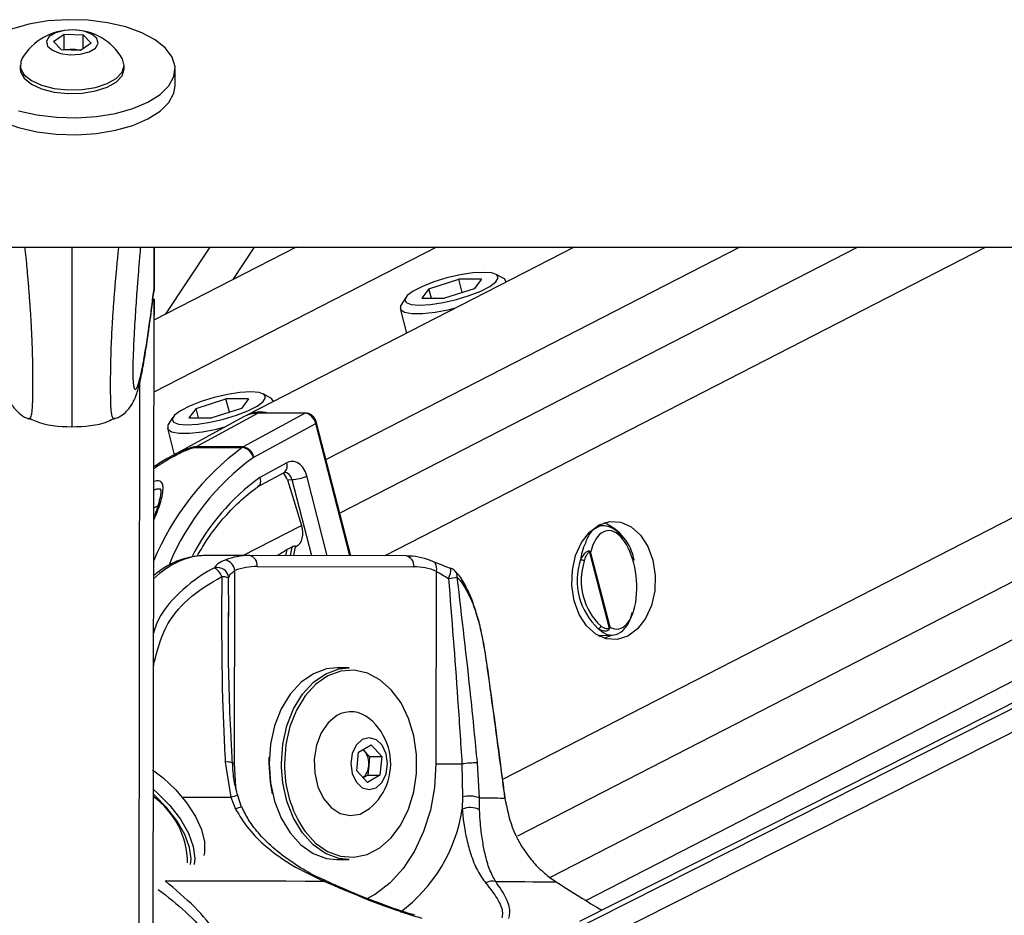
# Model space of a CAD drawing. Header units: millimetres. Extents: x 20 to 19939, y 40 to 15016.
# Tile 86 of 106: x 15630 to 15810, y 6102 to 6266. Entities that reach past the tile are written whole.
import ezdxf

# ---------------------------------------------------------------- set-up
doc = ezdxf.new("R2010")
doc.units = ezdxf.units.MM
doc.header["$LTSCALE"] = 2

msp = doc.modelspace()

# ---------------------------------------------------------------- linework, layer by layer
at = {"color": 7, "linetype": 'Continuous', "lineweight": 25}
for p, q in [((15635.99, 6261.95), (15637.96, 6263.31)), ((15637.96, 6263.31), (15641.41, 6263.17)), ((15637.96, 6260.56), (15637.96, 6263.31)), ((15641.41, 6263.17), (15642.89, 6261.67)), ((15641.41, 6260.65), (15641.41, 6263.17)), ((15637.47, 6260.45), (15635.99, 6261.95)), ((15637.77, 6260.44), (15637.96, 6260.56)), ((15637.96, 6260.56), (15639.68, 6260.5)), ((15642.89, 6261.67), (15640.92, 6260.31)), ((15640.92, 6260.31), (15637.47, 6260.45)), ((15639.68, 6260.5), (15641.1, 6260.44)), ((15629.93, 6257.66), (15629.93, 6256.99)), ((15648.93, 6256.96), (15648.93, 6257.63)), ((15658.23, 6253.88), (15658.23, 6256.95)), ((13101.28, 6224.41), (15641.18, 6224.41)), ((15641.18, 6224.41), (18181.08, 6224.41)), ((15680.35, 6224.41), (15654.37, 6211.06)), ((15654.38, 6216.5), (15654.39, 6224.41)), ((15654.38, 6216.5), (15654.39, 6224.41)), ((15654.38, 6218.73), (15654.39, 6224.41)), ((15654.39, 6224.41), (15654.38, 6216.5)), ((15654.38, 6216.83), (15654.39, 6224.41)), ((15654.38, 6218.32), (15654.39, 6224.41)), ((15664.6, 6224.41), (15656.39, 6212.1)), ((15668.82, 6218.48), (15672.77, 6224.41)), ((15731.15, 6224.41), (15671.37, 6193.69)), ((15976.35, 6224.41), (15732.15, 6101.14)), ((15733.29, 6105.02), (15965.62, 6224.41)), ((15718.27, 6218.64), (15716.88, 6219.41)), ((15654.38, 6216.82), (15654.38, 6218.32)), ((15704.6, 6216.78), (15710.06, 6218.51)), ((15714.21, 6218.51), (15710.06, 6218.51)), ((15710.68, 6216.07), (15710.06, 6218.51)), ((15714.21, 6218.51), (15712.9, 6216.78)), ((15718.75, 6218.04), (15718.73, 6218.14)), ((15654.38, 6216.82), (15654.32, 6216.18)), ((15654.38, 6216.83), (15654.38, 6216.82)), ((15704.6, 6216.78), (15703.3, 6215.04)), ((15705.05, 6215.04), (15704.6, 6216.78)), ((15712.9, 6216.78), (15707.45, 6215.04)), ((15654.21, 6092.08), (15654.38, 6214.9)), ((15654.38, 6211.06), (15654.38, 6214.91)), ((15654.38, 6214.91), (15654.38, 6212.07)), ((15700.37, 6215.17), (15699.51, 6213.82)), ((15703.3, 6215.04), (15707.45, 6215.04)), ((15654.38, 6212.07), (15654.38, 6211.95)), ((15654.38, 6211.06), (15654.38, 6212.07)), ((15699.36, 6213.16), (15700.51, 6208.66)), ((15662.07, 6194.92), (15667.52, 6196.66)), ((15671.67, 6196.66), (15667.52, 6196.66)), ((15668.15, 6194.21), (15667.52, 6196.66)), ((15671.67, 6196.66), (15670.37, 6194.92)), ((15675.74, 6196.78), (15674.34, 6197.55)), ((15676.22, 6196.18), (15676.19, 6196.28)), ((15662.07, 6194.92), (15660.77, 6193.18)), ((15662, 6187.88), (15673.34, 6194.02)), ((15662.51, 6193.18), (15662.07, 6194.92)), ((15670.37, 6194.92), (15664.92, 6193.18)), ((15682.02, 6194.02), (15670.68, 6187.88)), ((15682.02, 6194.02), (15673.34, 6194.02)), ((15682.17, 6194.06), (15673.49, 6194.06)), ((15657.83, 6193.31), (15656.98, 6191.96)), ((15670.87, 6193.42), (15657.25, 6186.01)), ((15660.77, 6193.18), (15664.92, 6193.18)), ((15690.32, 6167.99), (15684.08, 6192.3)), ((15656.82, 6191.3), (15658.07, 6186.46)), ((15672.6, 6186.01), (15683.92, 6192.15)), ((15661.83, 6187.77), (15670.51, 6187.77)), ((15670.68, 6187.88), (15662, 6187.88)), ((15673.31, 6180.57), (15678.16, 6183.19)), ((15678.62, 6184.95), (15673.72, 6182.29)), ((15678.76, 6181.88), (15679.57, 6181.9)), ((15678.76, 6181.88), (15681.34, 6173.55)), ((15736.64, 6173.48), (15735.52, 6173.51)), ((15679.59, 6169.56), (15678.71, 6169.11)), ((15679.9, 6168.01), (15680.24, 6169.69)), ((15680.23, 6169.64), (15680.39, 6169.72)), ((15671.81, 6168.04), (15664.02, 6168.04)), ((15700.45, 6167.96), (15671.81, 6168.04)), ((15733.96, 6168.67), (15737.54, 6154.74)), ((15737.7, 6154.92), (15734.16, 6168.7)), ((15669.11, 6130.05), (15669.15, 6165.28)), ((15673.22, 6166.04), (15701.86, 6165.96)), ((15705.92, 6165.18), (15705.87, 6129.95)), ((15668.05, 6156.89), (15668.04, 6157.65)), ((15735.52, 6153.43), (15738.08, 6153.49)), ((15735.74, 6153.31), (15736, 6153.44)), ((15690.04, 6147.5), (15687.77, 6147.5)), ((15690.36, 6139.5), (15690.32, 6139.5)), ((15691.77, 6132.11), (15694.04, 6133.43)), ((15694.04, 6133.43), (15695.98, 6131.31)), ((15675.4, 6130.03), (15675.43, 6131.17)), ((15691.45, 6128.68), (15691.77, 6132.11)), ((15692.8, 6132.37), (15692.58, 6132.58)), ((15692.6, 6132.59), (15692.8, 6132.37)), ((15692.8, 6132.37), (15693.77, 6131.31)), ((15693.77, 6131.31), (15693.61, 6129.6)), ((15693.77, 6131.31), (15695.98, 6131.31)), ((15695.98, 6131.31), (15695.65, 6127.88)), ((15667.39, 6130.28), (15668.42, 6123.87)), ((15693.61, 6129.6), (15693.45, 6127.88)), ((15710.64, 6129.94), (15710.76, 6123.93)), ((15713.83, 6123.75), (15713.47, 6130.15)), ((15693.39, 6126.56), (15691.45, 6128.68)), ((15693.45, 6127.88), (15692.62, 6127.4)), ((15695.65, 6127.88), (15693.39, 6126.56)), ((15693.45, 6127.88), (15695.65, 6127.88)), ((15668.42, 6123.87), (15669.28, 6121.68)), ((15669.62, 6124.17), (15669.62, 6124.17)), ((15670.38, 6122.08), (15669.67, 6124.18)), ((15710.76, 6123.93), (15710.7, 6121.68)), ((15713.87, 6121.56), (15713.83, 6123.75)), ((15690.32, 6120.5), (15690.36, 6120.5)), ((15687.77, 6112.5), (15690.04, 6112.5)), ((15726.73, 6109.18), (15727.85, 6108.4))]:
    msp.add_line(p, q, dxfattribs=at)
at = {"color": 8, "linetype": 'Continuous', "lineweight": 25}
for p, q in [((15706.02, 6224.41), (15654.36, 6197.86)), ((15654.38, 6216.5), (15654.39, 6224.41)), ((15654.38, 6216.5), (15654.39, 6224.41)), ((15654.38, 6216.5), (15654.39, 6224.41)), ((15761.39, 6224.41), (15685.81, 6185.57)), ((15783, 6224.41), (15688.33, 6175.76)), ((15806.38, 6224.41), (15696.55, 6167.97)), ((15907.47, 6224.41), (15718.06, 6127.08)), ((15930.3, 6224.41), (15720.78, 6116.74)), ((15950.9, 6224.41), (15726.75, 6109.22)), ((15728.28, 6093.93), (15986.78, 6224.41)), ((15728.94, 6098.56), (15978.26, 6224.41)), ((15654.17, 6058.46), (15654.38, 6214.9)), ((15654.38, 6211.06), (15654.38, 6214.91)), ((15654.38, 6212.07), (15654.38, 6214.91)), ((15654.38, 6211.66), (15654.38, 6212.07)), ((15654.38, 6211.68), (15654.38, 6211.66)), ((15654.38, 6211.06), (15654.38, 6211.66)), ((15651.59, 6053.65), (15651.79, 6199.75)), ((15690.13, 6167.99), (15683.92, 6192.15)), ((15679.57, 6181.9), (15683.14, 6168.01)), ((15686.04, 6168), (15682.29, 6182.58)), ((15654.33, 6176.73), (15655.07, 6177.1)), ((15670.6, 6168.04), (15681.34, 6173.55)), ((15678.49, 6168.02), (15678.71, 6169.11)), ((15679.59, 6169.56), (15679.27, 6168.02)), ((15668.04, 6157.65), (15668.02, 6163.95)), ((15654.42, 6148.53), (15654.29, 6148.55)), ((15654.29, 6147.61), (15654.42, 6148.53)), ((15677.67, 6129.31), (15677.66, 6130.03))]:
    msp.add_line(p, q, dxfattribs=at)
at = {"color": 7, "linetype": 'Continuous', "lineweight": 25, "flags": 128}
for points in [[(15629.65, 6249.32), (15632.97, 6248.55), (15636.54, 6248.11), (15640.22, 6248.01), (15643.87, 6248.25), (15647.35, 6248.82), (15650.52, 6249.72), (15653.27, 6250.88), (15655.49, 6252.29), (15657.09, 6253.87), (15658.01, 6255.57), (15658.22, 6257.33), (15657.7, 6259.07), (15656.49, 6260.74), (15654.62, 6262.26), (15652.16, 6263.57), (15649.22, 6264.63), (15645.9, 6265.4), (15642.33, 6265.84), (15638.65, 6265.95), (15635, 6265.71), (15631.52, 6265.13), (15628.35, 6264.24)], [(15639.05, 6259.55), (15640.89, 6259.65), (15642.51, 6260.08), (15643.66, 6260.77), (15644.17, 6261.62), (15643.96, 6262.5), (15643.06, 6263.27), (15641.61, 6263.82), (15639.83, 6264.07), (15637.99, 6263.97), (15636.37, 6263.54), (15635.22, 6262.85), (15634.71, 6262), (15634.92, 6261.12), (15635.82, 6260.35), (15637.27, 6259.79), (15639.05, 6259.55)], [(15630.3, 6258.89), (15630.04, 6258.33), (15630.01, 6257.1), (15630.67, 6255.9), (15631.98, 6254.84), (15633.85, 6253.98), (15636.13, 6253.39), (15638.65, 6253.12)], [(15638.65, 6253.12), (15641.24, 6253.19), (15643.69, 6253.58), (15645.82, 6254.28), (15647.48, 6255.23), (15648.55, 6256.35), (15648.93, 6257.57), (15648.62, 6258.8), (15648.58, 6258.87)], [(15629.93, 6256.99), (15630.01, 6256.43), (15630.67, 6255.24), (15631.98, 6254.17), (15633.85, 6253.31), (15636.13, 6252.73), (15638.65, 6252.46)], [(15638.65, 6252.46), (15641.24, 6252.52), (15643.69, 6252.92), (15645.82, 6253.61), (15647.48, 6254.56), (15648.55, 6255.68), (15648.93, 6256.9), (15648.93, 6256.96)], [(15621.16, 6251.8), (15622.38, 6250.14), (15624.25, 6248.62), (15626.7, 6247.31), (15629.65, 6246.25), (15632.97, 6245.48), (15636.53, 6245.03), (15640.21, 6244.93), (15643.86, 6245.17), (15647.34, 6245.75), (15650.52, 6246.64), (15653.27, 6247.81), (15655.48, 6249.21), (15657.08, 6250.8), (15658.01, 6252.5), (15658.23, 6253.88)], [(15714.6, 6219.78), (15712.61, 6219.66), (15710.31, 6219.31), (15707.88, 6218.75), (15705.52, 6218.03), (15703.43, 6217.21), (15701.76, 6216.35), (15700.66, 6215.53), (15700.22, 6214.81), (15700.47, 6214.25), (15701.39, 6213.89), (15702.9, 6213.77), (15704.89, 6213.89), (15707.2, 6214.25), (15709.63, 6214.81), (15711.98, 6215.53), (15714.08, 6216.35), (15715.74, 6217.21), (15716.84, 6218.03), (15717.29, 6218.75), (15717.04, 6219.31), (15716.12, 6219.66), (15714.6, 6219.78)], [(15718.75, 6218.03), (15718.4, 6218.57), (15718.27, 6218.64)], [(15699.51, 6213.82), (15699.43, 6213.68), (15699.43, 6213), (15700.13, 6212.52), (15701.5, 6212.27), (15703.42, 6212.27), (15705.76, 6212.52), (15708.35, 6213), (15709.47, 6213.27)], [(15672.07, 6197.93), (15670.08, 6197.8), (15667.78, 6197.45), (15665.35, 6196.89), (15662.99, 6196.17), (15660.89, 6195.35), (15659.23, 6194.49), (15658.13, 6193.67), (15657.69, 6192.95), (15657.94, 6192.39), (15658.85, 6192.04), (15660.37, 6191.91), (15662.36, 6192.04), (15664.66, 6192.39), (15667.09, 6192.95), (15669.45, 6193.67), (15671.55, 6194.49), (15673.21, 6195.35), (15674.31, 6196.17), (15674.75, 6196.89), (15674.5, 6197.45), (15673.58, 6197.8), (15672.07, 6197.93)], [(15676.21, 6196.18), (15675.86, 6196.71), (15675.74, 6196.78)], [(15673.49, 6194.06), (15673.42, 6194.05), (15673.34, 6194.02)], [(15656.98, 6191.96), (15656.9, 6191.82), (15656.89, 6191.14), (15657.6, 6190.66), (15658.96, 6190.41), (15660.89, 6190.41), (15663.23, 6190.66), (15665.82, 6191.14), (15667.39, 6191.53)], [(15740.94, 6153.32), (15739, 6152.71), (15737.01, 6152.83), (15735.11, 6153.68), (15733.42, 6155.2), (15732.08, 6157.28), (15731.16, 6159.78), (15730.73, 6162.53), (15730.82, 6165.35), (15731.42, 6168.04), (15732.49, 6170.41), (15733.96, 6172.32), (15735.73, 6173.62), (15737.67, 6174.23), (15739.67, 6174.1), (15741.57, 6173.25), (15743.25, 6171.74), (15744.59, 6169.66), (15745.51, 6167.16), (15745.94, 6164.4), (15745.86, 6161.59), (15745.26, 6158.9), (15744.18, 6156.52), (15742.71, 6154.62), (15740.94, 6153.32)], [(15704.88, 6167.11), (15705.15, 6167.07), (15705.39, 6166.97), (15705.6, 6166.79), (15705.77, 6166.55), (15705.89, 6166.25), (15705.96, 6165.92), (15705.97, 6165.56), (15705.92, 6165.18)], [(15708.53, 6165.65), (15708.62, 6165.71), (15708.64, 6165.71)], [(15736.64, 6152.94), (15737.55, 6153.32), (15737.86, 6153.49)], [(15687.77, 6147.5), (15685.92, 6147.3), (15683.5, 6146.42), (15681.25, 6144.87), (15679.26, 6142.7), (15677.63, 6140.02), (15676.41, 6136.93), (15675.66, 6133.55), (15675.4, 6130.03)], [(15677.66, 6130.03), (15677.92, 6133.55), (15678.67, 6136.93), (15679.89, 6140.02), (15681.53, 6142.7), (15683.51, 6144.87), (15685.76, 6146.42), (15688.19, 6147.3), (15690.04, 6147.5)], [(15715.18, 6148.42), (15715.18, 6148.4), (15715.15, 6148.37)], [(15681.8, 6117.86), (15681.97, 6117.63), (15683.9, 6115.5), (15686.1, 6113.97), (15688.46, 6113.1), (15690.91, 6112.92), (15693.33, 6113.43), (15695.62, 6114.63), (15697.7, 6116.45), (15699.48, 6118.83), (15700.88, 6121.67), (15701.85, 6124.85), (15702.35, 6128.23), (15702.35, 6131.69), (15701.86, 6135.09), (15700.9, 6138.27), (15699.51, 6141.11), (15697.74, 6143.5), (15695.66, 6145.34), (15693.37, 6146.54), (15690.95, 6147.07), (15688.51, 6146.9), (15686.14, 6146.04), (15683.94, 6144.53), (15682, 6142.41), (15680.41, 6139.79), (15679.22, 6136.77), (15678.68, 6134.64)], [(15687.81, 6138.78), (15686.23, 6137.48), (15684.95, 6135.63), (15684.08, 6133.36), (15683.67, 6130.83), (15683.76, 6128.25), (15684.34, 6125.79), (15685.36, 6123.65), (15686.76, 6121.98), (15688.42, 6120.9), (15690.23, 6120.5), (15692.04, 6120.8), (15693.73, 6121.78)], [(15692.44, 6134.39), (15691.34, 6133.37), (15690.61, 6131.83), (15690.35, 6130.01), (15690.61, 6128.19), (15691.33, 6126.65), (15692.42, 6125.61), (15693.7, 6125.25), (15694.99, 6125.6), (15696.08, 6126.63), (15696.81, 6128.17), (15697.07, 6129.98), (15696.82, 6131.8), (15696.09, 6133.35), (15695.01, 6134.38), (15693.72, 6134.75), (15692.44, 6134.39)], [(15675.4, 6130.03), (15675.65, 6126.51), (15676.39, 6123.13), (15677.6, 6120.03), (15679.23, 6117.34), (15681.21, 6115.16), (15683.45, 6113.6), (15685.88, 6112.7), (15687.77, 6112.5)], [(15676.05, 6124.47), (15675.64, 6126.59), (15675.4, 6130.03)], [(15690.04, 6112.5), (15688.14, 6112.7), (15685.72, 6113.6), (15683.47, 6115.16), (15681.49, 6117.34), (15679.87, 6120.03), (15678.66, 6123.13), (15677.91, 6126.51), (15677.67, 6129.31)], [(15705.87, 6129.95), (15706.37, 6129.95), (15706.92, 6129.95), (15707.52, 6129.94), (15708.15, 6129.94), (15708.79, 6129.94), (15709.43, 6129.94), (15710.06, 6129.94), (15710.64, 6129.94)], [(15654.08, 6128.9), (15656.03, 6127.39), (15658.37, 6125.19), (15660.38, 6122.81), (15661.98, 6120.35), (15663.08, 6117.95), (15663.63, 6115.71), (15663.61, 6113.74), (15663.48, 6113.19)], [(15654.26, 6125.3), (15654.91, 6124.73), (15657.25, 6122.37), (15659.2, 6119.85), (15660.66, 6117.31), (15661.55, 6114.87), (15661.83, 6112.67), (15661.71, 6111.57)], [(15661.03, 6111.56), (15661.14, 6112.58), (15660.87, 6114.71), (15660.01, 6117.06), (15658.61, 6119.52), (15656.72, 6121.95), (15654.46, 6124.23), (15654.26, 6124.42)], [(15713.83, 6123.75), (15714.63, 6123.74), (15715.37, 6123.74), (15716.04, 6123.74), (15716.66, 6123.73), (15717.21, 6123.73), (15717.7, 6123.72), (15718.13, 6123.72), (15718.49, 6123.72)], [(15718.5, 6123.76), (15718.5, 6123.75), (15718.49, 6123.72)], [(15656.39, 6108.6), (15660.2, 6108.59), (15663.97, 6108.58), (15667.69, 6108.58), (15671.36, 6108.57), (15674.97, 6108.56), (15678.52, 6108.56), (15681.99, 6108.55), (15685.38, 6108.54)], [(15716.81, 6108.46), (15718.73, 6108.45), (15720.5, 6108.44), (15722.12, 6108.44), (15723.59, 6108.43), (15724.89, 6108.42), (15726.04, 6108.42), (15727.03, 6108.41), (15727.85, 6108.4)]]:
    msp.add_lwpolyline(points, dxfattribs=at)
at = {"color": 8, "linetype": 'Continuous', "lineweight": 25, "flags": 128}
for points in [[(15682.17, 6194.06), (15682.1, 6194.05), (15682.02, 6194.02)], [(15683.92, 6192.15), (15683.99, 6192.19), (15684.04, 6192.23), (15684.07, 6192.26), (15684.08, 6192.29), (15684.08, 6192.3)], [(15678.68, 6134.64), (15678.48, 6133.47), (15678.23, 6130.03)], [(15669.11, 6130.05), (15668.69, 6130.05), (15668.59, 6130.05)], [(15669.41, 6125.31), (15669.35, 6125.77), (15669.11, 6130.05)], [(15705.87, 6129.95), (15705.62, 6125.67), (15704.87, 6121.51), (15703.64, 6117.58), (15701.98, 6113.99), (15699.92, 6110.83), (15697.52, 6108.2), (15694.84, 6106.17), (15693.17, 6105.27)], [(15659.53, 6123.88), (15659.74, 6123.88), (15661.94, 6123.88), (15664.12, 6123.88), (15666.28, 6123.87), (15668.42, 6123.87)]]:
    msp.add_lwpolyline(points, dxfattribs=at)
at = {"color": 7, "linetype": 'Continuous', "lineweight": 25}
for centre, radius, start, end in [((15639.43, 6253.45), 10.63, 30.6339, 149.2121), ((15639.43, 6254.45), 6.05, 87.5608, 99.7319), ((15639.49, 6254.96), 5.54, 75.0934, 88.0291), ((15673.27, 6188.95), 5.07, 89.2963, 118.3399), ((15673.79, 6188.81), 5.45, 74.7363, 116.4013), ((15662.9, 6186.23), 1.87, 118.5043, 124.8415), ((15671.58, 6186.23), 1.87, 118.5043, 124.8415), ((15670.11, 6185.27), 2.53, 16.158, 81.0941), ((15670.29, 6185.55), 2.36, 11.2291, 80.3685), ((15672.9, 6185.46), 0.625, 118.5043, 124.8415), ((15679.27, 6188.86), 6.97, 272.5001, 295.705), ((15733.09, 6165.54), 9.17, 10.1567, 67.2384), ((15733.29, 6168.73), 0.674, 355.2542, 7.5523), ((15671.81, 6155.67), 12.36, 89.9857, 111.0192), ((15666.98, 6165.06), 2.18, 5.7207, 79.6482), ((15671.46, 6166.29), 1.78, 351.8505, 78.5756), ((15700.09, 6166.21), 1.78, 351.8505, 78.5756), ((15700.38, 6155.58), 12.38, 68.6881, 89.7013), ((15743.71, 6163.46), 12, 161.7039, 227.1174), ((15732.24, 6165.65), 1.58, 61.5475, 87.1861), ((15743.82, 6163.46), 11.4, 161.7039, 227.1174), ((15665.96, 6163.77), 2.07, 5.1199, 104.7112), ((15663.95, 6163.19), 2.98, 19.4265, 60.0376), ((15673.22, 6154.7), 11.33, 89.9857, 111.0192), ((15701.8, 6154.61), 11.35, 68.6881, 89.7013), ((15707.93, 6163.84), 2, 42.6622, 69.1582), ((15666.81, 6160.81), 3.36, 69.0052, 90.9364), ((15701.68, 6217.62), 54.17, 276.9114, 278.5979), ((15735.44, 6155.31), 0.652, 279.4895, 342.0394), ((15737.14, 6154.43), 0.507, 24.0611, 37.2238), ((15690.37, 6134.38), 5.1, 48.7896, 120.1962), ((15686.99, 6130), 10.63, 16.2024, 50.6107), ((15686.99, 6130), 10.63, 309.3893, 16.2024), ((15689.98, 6130.05), 3.66, 352.9607, 39.4442), ((15690.32, 6129.81), 3.29, 313.7084, 356.3779), ((15713.82, 6106.76), 23.4, 90.8419, 97.7958), ((15645.33, 6111.7), 15.19, 0.6052, 54.0222), ((15711.98, 6118.7), 5.38, 69.9456, 103.1645), ((15712.16, 6118.38), 3.61, 61.7708, 113.9553), ((15716.21, 6106.5), 2.05, 72.8063, 125.6823)]:
    msp.add_arc(centre, radius, start, end, dxfattribs=at)
at = {"color": 8, "linetype": 'Continuous', "lineweight": 25}
for centre, radius, start, end in [((15699.73, 6148.28), 49.13, 126.499, 157.5742), ((15700.24, 6148.3), 46.76, 126.3259, 157.0417), ((15677.22, 6184.38), 1.51, 308.3089, 22.2993), ((15698.35, 6148.59), 41.75, 126.1593, 152.6691), ((15704.39, 6165.73), 4.25, 333.7468, 359.8157), ((15708.26, 6164.18), 1.52, 355.3405, 41.2782), ((15667.8, 6127.55), 2.76, 71.2525, 98.4697), ((15699.32, 6129.61), 21.09, 178.8707, 213.8788), ((15672.91, 6108.22), 16.28, 101.6595, 106.0364), ((15671.21, 6118.08), 4.09, 101.882, 118.1755), ((15682.16, 6126.04), 28.87, 306.6902, 351.3032), ((15685.6, 6108.3), 0.331, 74.6347, 133.164)]:
    msp.add_arc(centre, radius, start, end, dxfattribs=at)
at = {"color": 7, "linetype": 'Continuous', "lineweight": 25}
for centre, major_axis, ratio, start_param, end_param in [((15682.51, 6192.15), (-0.93, 1.77), 0.663275, 4.378937, 5.949734), ((15679.63, 6181.22), (0, 4), 0.706963, 5.061447, 6.649386), ((15677.43, 6181.19), (-0.19, 1.99), 0.721843, 4.991588, 5.794231), ((15678.54, 6173.27), (-1.86, 3.54), 0.676908, 3.136326, 4.44782), ((15738.17, 6163.59), (-0.94, 8.98), 0.482038, 2.821326, 7.199535)]:
    msp.add_ellipse(centre, major_axis=major_axis, ratio=ratio, start_param=start_param, end_param=end_param, dxfattribs=at)
at = {"color": 8, "linetype": 'Continuous', "lineweight": 25}
for centre, major_axis, ratio, start_param, end_param in [((15678.22, 6181.22), (0.07, 2), 0.713577, 5.085447, 6.318118), ((15663.92, 6144.04), (0.12, 24), 0.707102, 0.001735, 0.60953)]:
    msp.add_ellipse(centre, major_axis=major_axis, ratio=ratio, start_param=start_param, end_param=end_param, dxfattribs=at)
for points, knots in [([(15631.49, 6193.03), (15631.53, 6193.01), (15631.63, 6192.97), (15631.76, 6193.07), (15631.9, 6193.31), (15631.99, 6193.65), (15632.07, 6194.06), (15632.12, 6194.48), (15632.16, 6194.99), (15632.2, 6195.65), (15632.23, 6196.49), (15632.25, 6197.5), (15632.26, 6198.67), (15632.26, 6200.01), (15632.25, 6201.56), (15632.23, 6203.21), (15632.2, 6204.75), (15632.15, 6206.15), (15632.11, 6207.4), (15632.05, 6208.65), (15631.96, 6210.43), (15631.83, 6212.69), (15631.63, 6215.38), (15631.43, 6217.97), (15631.16, 6221.07), (15630.95, 6223.12), (15630.82, 6224.41)], [0, 0, 0, 0, 0.038166, 0.090476, 0.135363, 0.180503, 0.20745, 0.23451, 0.262027, 0.289765, 0.321311, 0.353518, 0.381154, 0.413721, 0.447423, 0.481973, 0.517368, 0.543899, 0.57061, 0.597761, 0.62502, 0.689323, 0.754273, 0.820538, 0.887063, 1, 1, 1, 1]), ([(15639.39, 6224.41), (15639.39, 6223.66), (15639.39, 6222.15), (15639.38, 6219.8), (15639.38, 6217.38), (15639.38, 6214.86), (15639.37, 6212.67), (15639.37, 6210.84), (15639.37, 6209.21), (15639.37, 6207.31), (15639.36, 6205.12), (15639.36, 6202.88), (15639.36, 6200.85), (15639.36, 6199.09), (15639.35, 6197.65), (15639.35, 6196.37), (15639.35, 6195.37), (15639.35, 6194.47), (15639.35, 6193.7), (15639.35, 6192.98), (15639.35, 6192.4), (15639.35, 6191.98), (15639.35, 6191.7), (15639.35, 6191.55), (15639.35, 6191.5), (15639.35, 6191.55), (15639.35, 6191.56)], [0, 0, 0, 0, 0.0588898, 0.1181112, 0.17626, 0.2345973, 0.2937862, 0.3235925, 0.3534816, 0.3972333, 0.4415199, 0.4855224, 0.5305666, 0.563217, 0.5968189, 0.6294695, 0.6629405, 0.6869715, 0.723615, 0.7607463, 0.8033797, 0.8463528, 0.8900862, 0.933985, 0.9926515, 1, 1, 1, 1]), ([(15647.2, 6193.01), (15647.16, 6192.99), (15647.07, 6192.95), (15646.93, 6193.05), (15646.8, 6193.29), (15646.7, 6193.63), (15646.61, 6194.15), (15646.55, 6194.77), (15646.5, 6195.63), (15646.47, 6196.47), (15646.46, 6197.48), (15646.45, 6198.65), (15646.46, 6199.99), (15646.46, 6201.54), (15646.49, 6203.19), (15646.54, 6205.16), (15646.61, 6206.98), (15646.69, 6208.63), (15646.75, 6209.92), (15646.83, 6211.26), (15646.96, 6213.11), (15647.12, 6215.36), (15647.34, 6217.95), (15647.58, 6220.67), (15647.79, 6222.83), (15647.92, 6224.09), (15647.96, 6224.41)], [0, 0, 0, 0, 0.038334, 0.090678, 0.135593, 0.180763, 0.207728, 0.262299, 0.290055, 0.321621, 0.353849, 0.381503, 0.414091, 0.447815, 0.482387, 0.517805, 0.571039, 0.598208, 0.625484, 0.657618, 0.689853, 0.754845, 0.821153, 0.887721, 0.971981, 1, 1, 1, 1]), ([(15650.56, 6199.87), (15650.57, 6199.75), (15650.6, 6199.36), (15650.66, 6199), (15650.74, 6198.67), (15650.87, 6198.39), (15651.06, 6198.36), (15651.31, 6198.74), (15651.56, 6199.42), (15651.84, 6200.45), (15652.17, 6201.89), (15652.58, 6204.06), (15653.05, 6206.9), (15653.54, 6210.22), (15653.98, 6213.54), (15654.25, 6215.73), (15654.38, 6216.83)], [0, 0, 0, 0, 0.012734, 0.039737, 0.066062, 0.092556, 0.159611, 0.227425, 0.292474, 0.357748, 0.449623, 0.541785, 0.67133, 0.801333, 0.900589, 1, 1, 1, 1]), ([(15654.34, 6183.93), (15654.95, 6184.34), (15656.15, 6185.15), (15657.82, 6186.1), (15659.16, 6186.79), (15660.15, 6187.25), (15660.87, 6187.54), (15661.38, 6187.7), (15661.66, 6187.76), (15661.78, 6187.77), (15661.83, 6187.77)], [0, 0, 0, 0, 0.267676, 0.51804, 0.684842, 0.796164, 0.901196, 0.944881, 0.979722, 1, 1, 1, 1]), ([(15662, 6187.88), (15661.94, 6187.88), (15661.78, 6187.87), (15661.45, 6187.81), (15660.85, 6187.65), (15660.04, 6187.35), (15658.93, 6186.87), (15658.01, 6186.43), (15657.43, 6186.1), (15657.3, 6186.02)], [0, 0, 0, 0, 0.047326, 0.124965, 0.214962, 0.414449, 0.615671, 0.910094, 1, 1, 1, 1]), ([(15654.32, 6174.43), (15654.56, 6174.98), (15655.32, 6176.8), (15655.88, 6178.77), (15656.11, 6180.47), (15655.92, 6181.27), (15655.48, 6181.62), (15654.96, 6181.71), (15654.53, 6181.63), (15654.33, 6181.59)], [0, 0, 0, 0, 0.1541096, 0.5097362, 0.6904786, 0.8154286, 0.8887374, 0.9502592, 1, 1, 1, 1]), ([(15733.2, 6170.31), (15732.97, 6169.81), (15732.57, 6168.93), (15732.4, 6167.74), (15732.32, 6167.23)], [0, 0, 0, 0, 0.563434, 1, 1, 1, 1]), ([(15665.44, 6165.77), (15665.28, 6165.69), (15662.96, 6164.53), (15659.04, 6161.53), (15655.3, 6157.27), (15654.46, 6154.41), (15654.3, 6153.83)], [0, 0, 0, 0, 0.032403, 0.482523, 0.896163, 1, 1, 1, 1]), ([(15655.15, 6107.03), (15656.89, 6105.67), (15660.49, 6102.86), (15664.36, 6098.48), (15666.3, 6094.79), (15666.57, 6092.03), (15665.93, 6089.89), (15663.91, 6087.85), (15661.02, 6086.67), (15659.15, 6086.23), (15658.81, 6086.16)], [0, 0, 0, 0, 0.192856, 0.397761, 0.578108, 0.66841, 0.758425, 0.867235, 0.976249, 1, 1, 1, 1])]:
    msp.add_open_spline(points, degree=3, knots=knots, dxfattribs=at)
at = {"color": 7, "linetype": 'Continuous', "lineweight": 25}
for points, knots in [([(15651.91, 6224.41), (15651.86, 6223.83), (15651.72, 6222.36), (15651.52, 6219.85), (15651.31, 6217.19), (15651.13, 6214.74), (15650.98, 6212.52), (15650.84, 6210.19), (15650.71, 6208), (15650.62, 6206), (15650.56, 6204.55), (15650.52, 6203.39), (15650.5, 6202.64), (15650.49, 6202), (15650.49, 6201.53), (15650.49, 6201.07), (15650.51, 6200.64), (15650.53, 6200.2), (15650.55, 6199.99), (15650.56, 6199.87)], [0, 0, 0, 0, 0.0842565, 0.2138811, 0.3438825, 0.4317619, 0.5198955, 0.6092319, 0.6993172, 0.7577582, 0.8171671, 0.8444632, 0.872291, 0.8904358, 0.9091962, 0.9246211, 0.9474966, 0.9709339, 1, 1, 1, 1]), ([(15624.41, 6216.21), (15624.48, 6215.68), (15624.76, 6213.33), (15625.24, 6209.65), (15625.85, 6205.42), (15626.46, 6201.85), (15626.98, 6199.36), (15627.42, 6197.8), (15627.77, 6196.83), (15628.16, 6195.97), (15628.77, 6195), (15629.72, 6194.01), (15630.69, 6193.27), (15631.36, 6193.08), (15631.5, 6193.05)], [0, 0, 0, 0, 0.053679, 0.236458, 0.405242, 0.562881, 0.730488, 0.815001, 0.863149, 0.90214, 0.931877, 0.961519, 0.992433, 1, 1, 1, 1]), ([(15653.62, 6210.6), (15653.72, 6211.34), (15653.97, 6213.08), (15654.21, 6215.05), (15654.34, 6216.18)], [0, 0, 0, 0, 0.428989, 1, 1, 1, 1]), ([(15647.19, 6193.03), (15647.48, 6193.13), (15648.23, 6193.4), (15649.18, 6194.16), (15649.98, 6195.06), (15650.51, 6195.9), (15650.88, 6196.67), (15651.2, 6197.51), (15651.58, 6198.76), (15652.08, 6200.89), (15652.67, 6204.13), (15653.2, 6207.49), (15653.51, 6209.79), (15653.62, 6210.6)], [0, 0, 0, 0, 0.02086, 0.055013, 0.087865, 0.122431, 0.1628, 0.216879, 0.299257, 0.465299, 0.68197, 0.888082, 1, 1, 1, 1]), ([(15684.08, 6192.3), (15684.02, 6192.48), (15683.87, 6192.91), (15683.44, 6193.51), (15682.87, 6193.93), (15682.41, 6194.06), (15682.19, 6194.06), (15682.17, 6194.06)], [0, 0, 0, 0, 0.204209, 0.466639, 0.739469, 0.971497, 1, 1, 1, 1]), ([(15631.42, 6193.07), (15631.43, 6193.06), (15631.45, 6193.03), (15631.48, 6193.03), (15631.49, 6193.03)], [0, 0, 0, 0, 0.39695, 1, 1, 1, 1]), ([(15631.49, 6193.2), (15631.87, 6193), (15634.26, 6191.73), (15637.03, 6191.63), (15639.35, 6191.55)], [0, 0, 0, 0, 0.162063, 1, 1, 1, 1]), ([(15639.35, 6191.55), (15641.66, 6191.63), (15644.43, 6191.71), (15646.82, 6192.98), (15647.21, 6193.18)], [0, 0, 0, 0, 0.837937, 1, 1, 1, 1]), ([(15647.28, 6193.05), (15647.27, 6193.04), (15647.24, 6193.01), (15647.22, 6193.01), (15647.2, 6193.01)], [0, 0, 0, 0, 0.399429, 1, 1, 1, 1]), ([(15657.3, 6186.02), (15657.12, 6185.93), (15656.09, 6185.4), (15655.13, 6184.77), (15654.34, 6184.24)], [0, 0, 0, 0, 0.166714, 1, 1, 1, 1]), ([(15678.16, 6183.19), (15678.18, 6183.2), (15678.22, 6183.22), (15678.22, 6183.21), (15678.23, 6183.21)], [0, 0, 0, 0, 0.5759788, 1, 1, 1, 1]), ([(15673.72, 6182.29), (15673.72, 6182.28), (15673.76, 6182.16), (15673.83, 6181.83), (15673.83, 6181.33), (15673.69, 6180.87), (15673.48, 6180.71), (15673.38, 6180.63)], [0, 0, 0, 0, 0.017994, 0.178031, 0.470045, 0.761743, 1, 1, 1, 1]), ([(15654.33, 6180.03), (15654.52, 6180.09), (15654.87, 6180.21), (15655.28, 6180.26), (15655.51, 6180.22), (15655.52, 6180.2), (15655.57, 6180.18), (15655.65, 6179.49), (15655.43, 6178.35), (15655.05, 6176.92), (15654.62, 6175.73), (15654.41, 6175.15)], [0, 0, 0, 0, 0.050878, 0.096198, 0.141493, 0.189641, 0.285909, 0.434759, 0.585334, 0.79863, 1, 1, 1, 1]), ([(15662.29, 6167.93), (15662.78, 6168.79), (15664.07, 6171.07), (15666.52, 6174.29), (15669.55, 6177.57), (15671.9, 6179.57), (15673.22, 6180.49), (15673.4, 6180.61)], [0, 0, 0, 0, 0.161217, 0.42645, 0.691779, 0.957438, 1, 1, 1, 1]), ([(15740.17, 6170.81), (15740.09, 6170.96), (15739.59, 6171.94), (15738.37, 6172.99), (15736.67, 6173.69), (15735, 6173.13), (15733.76, 6171.95), (15733.32, 6170.67), (15733.2, 6170.31)], [0, 0, 0, 0, 0.038107, 0.24431, 0.45807, 0.680573, 0.909394, 1, 1, 1, 1]), ([(15678.71, 6169.11), (15678.47, 6168.97), (15677.94, 6168.66), (15677.32, 6168.25), (15676.98, 6168.02)], [0, 0, 0, 0, 0.455329, 1, 1, 1, 1]), ([(15680.22, 6169.69), (15680.22, 6169.72), (15680.22, 6169.77), (15679.99, 6169.74), (15679.75, 6169.64), (15679.61, 6169.57), (15679.59, 6169.56)], [0, 0, 0, 0, 0.285498, 0.624472, 0.950397, 1, 1, 1, 1]), ([(15733.96, 6168.82), (15733.92, 6168.83), (15733.8, 6168.86), (15733.58, 6168.8), (15733.24, 6168.61), (15732.76, 6168.11), (15732.49, 6167.56), (15732.32, 6167.23)], [0, 0, 0, 0, 0.0606947, 0.1845446, 0.2940651, 0.5746441, 1, 1, 1, 1]), ([(15734.16, 6168.7), (15734.16, 6168.7), (15734.1, 6168.74), (15734.03, 6168.78), (15733.96, 6168.82)], [0, 0, 0, 0, 0.028617, 1, 1, 1, 1]), ([(15664.02, 6168.04), (15663.41, 6168.01), (15661.81, 6167.96), (15659.26, 6167.32), (15656.59, 6166.13), (15655.04, 6164.92), (15654.31, 6164.36)], [0, 0, 0, 0, 0.177135, 0.462082, 0.747632, 1, 1, 1, 1]), ([(15667.37, 6167.21), (15666.87, 6166.98), (15665.95, 6166.56), (15665.6, 6166.02), (15665.44, 6165.77)], [0, 0, 0, 0, 0.538139, 1, 1, 1, 1]), ([(15708.53, 6165.65), (15707.91, 6165.9), (15706.56, 6166.45), (15705.47, 6166.88), (15704.88, 6167.11)], [0, 0, 0, 0, 0.461861, 1, 1, 1, 1]), ([(15732.99, 6167.04), (15733.09, 6167.34), (15733.26, 6167.84), (15733.54, 6168.33), (15733.75, 6168.56), (15733.86, 6168.67), (15733.94, 6168.67), (15733.96, 6168.67)], [0, 0, 0, 0, 0.455671, 0.745011, 0.850638, 0.957061, 1, 1, 1, 1]), ([(15733.96, 6168.67), (15734.03, 6168.68), (15734.11, 6168.69), (15734.16, 6168.7), (15734.16, 6168.7)], [0, 0, 0, 0, 0.971367, 1, 1, 1, 1]), ([(15668.02, 6163.95), (15668.1, 6164.18), (15668.28, 6164.67), (15668.85, 6165.07), (15669.15, 6165.28)], [0, 0, 0, 0, 0.469413, 1, 1, 1, 1]), ([(15705.92, 6165.18), (15706.29, 6164.97), (15706.98, 6164.56), (15707.81, 6164.07), (15708.2, 6163.85)], [0, 0, 0, 0, 0.530587, 1, 1, 1, 1]), ([(15654.42, 6148.53), (15654.98, 6150.69), (15656.11, 6155.01), (15660.61, 6160.59), (15664.6, 6162.92), (15666.76, 6164.18)], [0, 0, 0, 0, 0.313753, 0.62866, 1, 1, 1, 1]), ([(15666.76, 6164.18), (15666.72, 6156.85), (15666.67, 6145.56), (15667.2, 6134.25), (15667.39, 6130.28)], [0, 0, 0, 0, 0.648276, 1, 1, 1, 1]), ([(15708.2, 6163.85), (15708.77, 6156.52), (15709.65, 6145.22), (15710.39, 6133.92), (15710.64, 6129.94)], [0, 0, 0, 0, 0.648203, 1, 1, 1, 1]), ([(15713.16, 6157.9), (15712.95, 6158.58), (15712.41, 6160.3), (15711.28, 6162.61), (15710.25, 6164.36), (15709.5, 6165.05), (15709.38, 6165.16)], [0, 0, 0, 0, 0.225467, 0.570763, 0.930986, 1, 1, 1, 1]), ([(15713.47, 6130.15), (15713.09, 6134.13), (15711.98, 6145.44), (15710.65, 6156.74), (15709.78, 6164.06)], [0, 0, 0, 0, 0.351724, 1, 1, 1, 1]), ([(15709.78, 6164.06), (15709.85, 6163.99), (15710.83, 6162.92), (15712.4, 6160.22), (15714.09, 6154.87), (15714.8, 6150.53), (15715.15, 6148.37)], [0, 0, 0, 0, 0.025047, 0.371523, 0.686338, 1, 1, 1, 1]), ([(15668.7, 6130.16), (15668.62, 6131.78), (15668.22, 6139.16), (15667.93, 6148.33), (15668, 6155.87), (15668.02, 6157.65)], [0, 0, 0, 0, 0.176186, 0.80521, 1, 1, 1, 1]), ([(15715.17, 6148.41), (15715.06, 6149.19), (15714.8, 6151.1), (15714.22, 6154.01), (15713.67, 6156.42), (15713.26, 6157.61), (15713.16, 6157.9)], [0, 0, 0, 0, 0.223102, 0.550938, 0.892289, 1, 1, 1, 1]), ([(15735.55, 6154.67), (15735.93, 6154.35), (15736.87, 6153.57), (15738.47, 6153.34), (15740.08, 6154.21), (15741.26, 6155.73), (15741.63, 6157.18), (15741.74, 6157.62)], [0, 0, 0, 0, 0.1631646, 0.3972969, 0.6406603, 0.8893194, 1, 1, 1, 1]), ([(15735.55, 6154.67), (15735.59, 6154.64), (15735.86, 6154.48), (15736.27, 6154.32), (15736.76, 6154.25), (15737.09, 6154.27), (15737.33, 6154.36), (15737.51, 6154.48), (15737.58, 6154.59), (15737.6, 6154.64)], [0, 0, 0, 0, 0.070103, 0.395135, 0.587131, 0.731052, 0.841657, 0.936351, 1, 1, 1, 1]), ([(15737.54, 6154.74), (15737.53, 6154.72), (15737.47, 6154.66), (15737.28, 6154.61), (15736.82, 6154.65), (15736.38, 6154.87), (15736.09, 6155.08), (15736.06, 6155.11)], [0, 0, 0, 0, 0.045344, 0.125649, 0.375686, 0.92411, 1, 1, 1, 1]), ([(15737.7, 6154.92), (15737.7, 6154.92), (15737.66, 6154.86), (15737.6, 6154.8), (15737.54, 6154.74)], [0, 0, 0, 0, 0.028633, 1, 1, 1, 1]), ([(15737.6, 6154.64), (15737.64, 6154.73), (15737.68, 6154.83), (15737.7, 6154.92), (15737.7, 6154.92)], [0, 0, 0, 0, 0.971383, 1, 1, 1, 1]), ([(15715.15, 6148.37), (15715.33, 6147.06), (15716.24, 6140.52), (15717.35, 6132.3), (15718.26, 6125.39), (15718.49, 6123.72)], [0, 0, 0, 0, 0.159188, 0.795943, 1, 1, 1, 1]), ([(15718.5, 6123.76), (15718.23, 6125.81), (15717.15, 6134.04), (15716.02, 6142.26), (15715.18, 6148.42)], [0, 0, 0, 0, 0.249839, 1, 1, 1, 1]), ([(15669.68, 6124.18), (15669.43, 6125.08), (15668.91, 6127.05), (15668.8, 6129.07), (15668.73, 6130.17)], [0, 0, 0, 0, 0.458156, 1, 1, 1, 1]), ([(15685.7, 6108.66), (15685.14, 6108.9), (15683.26, 6109.71), (15680.1, 6111.57), (15676.61, 6114.11), (15673.77, 6116.89), (15671.71, 6119.48), (15670.8, 6121.3), (15670.4, 6122.09)], [0, 0, 0, 0, 0.090492, 0.304932, 0.530843, 0.713042, 0.87407, 1, 1, 1, 1]), ([(15718.49, 6123.72), (15718.85, 6121.91), (15719.65, 6118.03), (15722.18, 6113.72), (15724.67, 6110.85), (15726.05, 6109.73), (15726.73, 6109.18)], [0, 0, 0, 0, 0.301539, 0.649276, 0.826766, 1, 1, 1, 1]), ([(15669.28, 6121.68), (15670.04, 6120.44), (15671.58, 6117.9), (15674.86, 6114.76), (15679.38, 6111.37), (15683.07, 6109.63), (15685.38, 6108.54)], [0, 0, 0, 0, 0.202402, 0.415938, 0.635024, 1, 1, 1, 1]), ([(15710.7, 6121.68), (15710.78, 6120.81), (15710.97, 6118.79), (15711.51, 6116.02), (15712.33, 6113.1), (15713.41, 6110.36), (15714.47, 6108.9), (15715.01, 6108.16)], [0, 0, 0, 0, 0.135243, 0.316731, 0.502899, 0.748887, 1, 1, 1, 1]), ([(15716.81, 6108.46), (15716.42, 6109.16), (15715.63, 6110.59), (15714.9, 6113.22), (15714.36, 6116.06), (15714.02, 6118.73), (15713.91, 6120.72), (15713.87, 6121.56)], [0, 0, 0, 0, 0.245373, 0.495297, 0.678097, 0.864612, 1, 1, 1, 1]), ([(15659.35, 6085.95), (15659.71, 6086.03), (15661.69, 6086.49), (15664.75, 6087.73), (15666.97, 6089.89), (15667.78, 6092.18), (15667.68, 6095.13), (15665.88, 6099.09), (15661.99, 6103.9), (15658.27, 6107.02), (15656.39, 6108.6)], [0, 0, 0, 0, 0.0240245, 0.1346376, 0.2445094, 0.3326295, 0.4239819, 0.6010944, 0.7982532, 1, 1, 1, 1]), ([(15685.38, 6108.54), (15687.76, 6107.52), (15692.57, 6105.45), (15698.69, 6103.17), (15702.32, 6102.06), (15703.33, 6101.75)], [0, 0, 0, 0, 0.413472, 0.836281, 1, 1, 1, 1]), ([(15694.75, 6104.83), (15693.9, 6105.15), (15691.49, 6106.07), (15688.47, 6107.36), (15686.35, 6108.32), (15685.69, 6108.62)], [0, 0, 0, 0, 0.272842, 0.772921, 1, 1, 1, 1]), ([(15715.01, 6108.16), (15715.76, 6107.21), (15717.29, 6105.29), (15718.17, 6103.17), (15717.99, 6102.13), (15717.94, 6101.84)], [0, 0, 0, 0, 0.414625, 0.838122, 1, 1, 1, 1]), ([(15719.18, 6101.71), (15719.27, 6102.02), (15719.59, 6103.1), (15718.94, 6105.35), (15717.53, 6107.41), (15716.81, 6108.46)], [0, 0, 0, 0, 0.1637155, 0.5756248, 1, 1, 1, 1]), ([(15727.85, 6108.4), (15730.39, 6106.79), (15733.05, 6105.1), (15736.08, 6103.28), (15736.22, 6103.2)], [0, 0, 0, 0, 0.9541, 1, 1, 1, 1]), ([(15702.1, 6102.29), (15701.49, 6102.47), (15699.57, 6103.04), (15697.1, 6103.91), (15695.29, 6104.62), (15694.75, 6104.83)], [0, 0, 0, 0, 0.2449646, 0.7749041, 1, 1, 1, 1])]:
    msp.add_open_spline(points, degree=3, knots=knots, dxfattribs=at)

doc.saveas('drawing.dxf')
